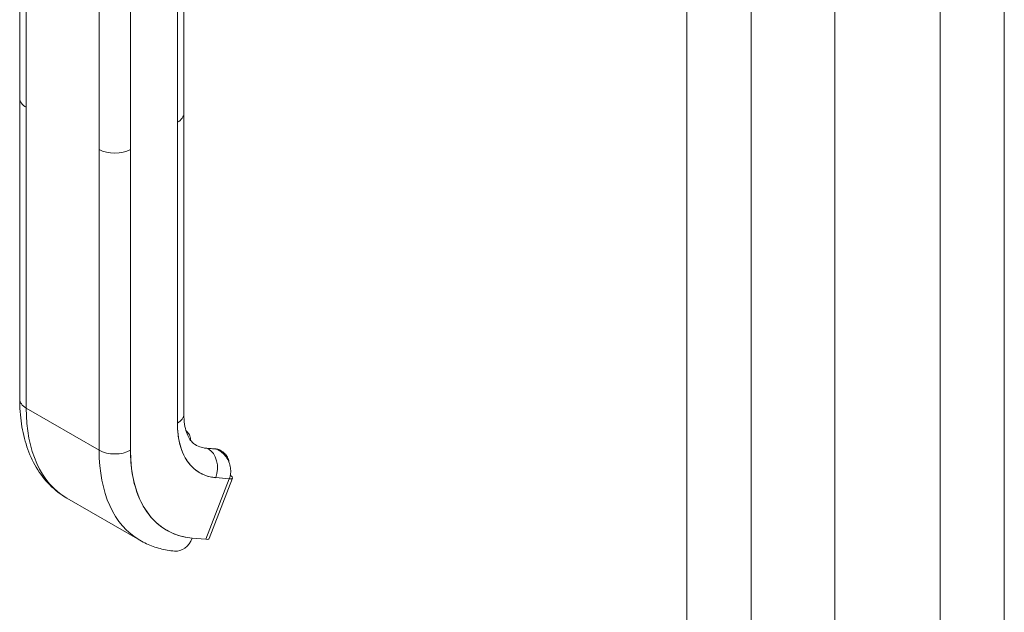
# Model space of a CAD drawing. Header units: inches. Extents: x 16 to 427, y 4 to 276.
# Tile 95 of 111: x 405.75 to 409.35, y 125.18 to 127.35. Entities that reach past the tile are written whole.
import ezdxf

# ---------------------------------------------------------------- set-up
doc = ezdxf.new("R2010")
doc.units = ezdxf.units.IN
doc.header["$LTSCALE"] = 26
doc.header["$MEASUREMENT"] = 0
doc.layers.add('Visible (ANSI)', color=7, linetype='Continuous', lineweight=5)
doc.layers.add('Visible Narrow (ANSI)', color=7, linetype='Continuous', lineweight=5)

msp = doc.modelspace()

# ---------------------------------------------------------------- linework, layer by layer
at = {"layer": 'Visible (ANSI)'}
for p, q in [((408.7267, 151.6227), (408.7267, 106.2769)), ((405.7485, 127.0628), (405.7485, 127.5802)), ((405.7722, 127.0958), (405.7722, 127.5472)), ((405.7722, 127.5472), (405.7722, 127.0299)), ((405.7722, 125.9301), (405.7722, 127.5472)), ((406.3482, 127.0079), (406.3482, 127.525)), ((406.3246, 127.4922), (406.3246, 125.8752)), ((406.3246, 126.9749), (406.3246, 127.4922)), ((406.0388, 126.8759), (406.0388, 127.3933)), ((406.1531, 127.3933), (406.1531, 126.8759)), ((405.7485, 127.0626), (405.7485, 125.9631)), ((405.7722, 127.0299), (405.7722, 125.9301)), ((406.3482, 127.0079), (406.3482, 125.9081)), ((406.3246, 125.8752), (406.3246, 126.9749)), ((406.0388, 126.8759), (406.0388, 125.7762)), ((406.0388, 125.7762), (406.0388, 126.8759)), ((406.1531, 126.8759), (406.1531, 125.7762)), ((406.1531, 125.7762), (406.1531, 126.8759)), ((406.0388, 125.7762), (405.7722, 125.9301)), ((405.7722, 125.9301), (406.0388, 125.7762)), ((406.3248, 125.861), (406.3248, 125.861)), ((406.3249, 125.8602), (406.3249, 125.8602)), ((406.3249, 125.8602), (406.3249, 125.8602)), ((406.3251, 125.855), (406.3251, 125.855)), ((406.3251, 125.855), (406.3251, 125.855)), ((406.3265, 125.8385), (406.3265, 125.8385)), ((406.345, 125.7656), (406.345, 125.7656)), ((406.4651, 125.7811), (406.4321, 125.784)), ((406.4354, 125.7829), (406.4684, 125.78)), ((406.436, 125.7826), (406.4354, 125.7829)), ((406.4684, 125.78), (406.4354, 125.7829)), ((406.469, 125.7797), (406.436, 125.7826)), ((406.436, 125.7826), (406.469, 125.7797)), ((406.469, 125.7797), (406.4684, 125.78)), ((406.4684, 125.78), (406.469, 125.7797)), ((406.4858, 125.7731), (406.4803, 125.7763)), ((406.3523, 125.7508), (406.3523, 125.7508)), ((406.3541, 125.7477), (406.3541, 125.7477)), ((406.3556, 125.745), (406.3556, 125.745)), ((406.5141, 125.6715), (406.4283, 125.4506)), ((406.4283, 125.4506), (406.5141, 125.6715)), ((406.4405, 125.4531), (406.5262, 125.6741)), ((406.4604, 125.6764), (406.4604, 125.6764)), ((406.4646, 125.676), (406.5141, 125.6715)), ((406.5141, 125.6715), (406.4646, 125.676)), ((405.9211, 125.6009), (406.1878, 125.4469)), ((406.107, 125.5219), (406.107, 125.5219)), ((406.4283, 125.4506), (406.3789, 125.4551))]:
    msp.add_line(p, q, dxfattribs=at)
for centre, major_axis, ratio, start_param, end_param in [((405.8293, 127.0629), (0.0808, 0), 0.577034, 2.35593, 2.355937), ((405.8293, 127.0628), (-0.0808, 0), 0.57756, 5.497969, 5.497976), ((405.8293, 127.0628), (-0.0808, 0), 0.57735, 0, 0.785382), ((405.8293, 127.0628), (-0.0808, 0), 0.57735, 0.000005, 0.785398), ((406.2674, 127.0079), (0.0808, 0), 0.57735, 5.497805, 6.283185), ((406.2674, 127.0079), (0.0808, 0), 0.57735, 5.497787, 6.283191), ((406.096, 126.9089), (-0.0808, 0), 0.57735, 0.785414, 2.356185), ((406.096, 126.9089), (0.0808, 0), 0.57735, 3.926991, 5.497787), ((405.8293, 125.9631), (-0.0808, 0), 0.57735, 0, 0.785398), ((405.8293, 125.9631), (-0.0808, 0), 0.57735, 0.000002, 0.785398), ((406.2808, 126.2238), (-0.3596, -0.6229), 0.57735, 5.497787, 6.283185), ((406.2808, 126.2238), (-0.3596, -0.6229), 0.57735, 5.497787, 6.283185), ((406.2674, 125.9081), (0.0808, 0), 0.57735, 5.497787, 6.283185), ((406.2674, 125.9081), (0.0808, 0), 0.57735, 5.49779, 6.283185), ((406.6046, 126.0368), (-0.198, -0.343), 0.57735, 5.497787, 6.544985), ((406.5474, 126.0698), (-0.1576, -0.273), 0.57735, 0, 0.261799), ((406.096, 125.8092), (-0.0808, 0), 0.57735, 0.785398, 2.356194), ((406.5474, 126.0698), (-0.3596, -0.6229), 0.57735, 5.497787, 6.283185), ((406.096, 125.8092), (0.0808, 0), 0.57735, 3.926991, 5.497784), ((406.5474, 126.0698), (-0.3596, -0.6229), 0.57735, 5.497787, 6.283185), ((406.6046, 126.0368), (-0.3192, -0.5529), 0.57735, 5.497787, 6.544985), ((406.431, 125.7714), (0.0011, 0.0126), 0.788675, 5.932306, 6.644975), ((406.4074, 125.709), (0.0072, 0.0805), 0.788675, 4.361512, 5.932306), ((406.4074, 125.709), (0.0072, 0.0805), 0.788675, 4.36151, 5.932306), ((406.4639, 125.7684), (0.0011, 0.0126), 0.788675, 5.932306, 6.283185), ((406.4639, 125.7684), (0.0011, 0.0126), 0.788675, 5.932306, 6.283185), ((406.4398, 125.7063), (0.0404, 0.07), 0.57735, 0, 0.261761), ((406.4398, 125.7063), (0.0404, 0.07), 0.57735, 0, 0.261799), ((406.4398, 125.7063), (0.0404, 0.07), 0.57735, 5.940813, 6.227269), ((406.4398, 125.7063), (0.0404, 0.07), 0.57735, 5.940764, 6.227269), ((406.476, 125.6935), (0.0502, -0.0195), 0.211325, 5.651284, 6.953328), ((406.2342, 126.0254), (-0.1959, -0.3393), 0.577351, 0.038297, 0.038298), ((406.3217, 125.488), (-0.0072, -0.0805), 0.788675, 0, 1.219914), ((406.3902, 125.4726), (0.0502, -0.0195), 0.211325, 5.651271, 6.283185)]:
    msp.add_ellipse(centre, major_axis=major_axis, ratio=ratio, start_param=start_param, end_param=end_param, dxfattribs=at)
for points, knots in [([(405.9211, 125.6009), (405.8981, 125.6142), (405.8769, 125.6307), (405.8393, 125.6687), (405.8229, 125.6903), (405.7951, 125.7371), (405.7838, 125.7624), (405.7659, 125.8157), (405.7593, 125.8438), (405.7506, 125.902), (405.7485, 125.9322), (405.7485, 125.9631)], [5.4977871, 5.4977871, 5.4977871, 5.4977871, 5.6548668, 5.6548668, 5.8119464, 5.8119464, 5.969026, 5.969026, 6.1261057, 6.1261057, 6.2831853, 6.2831853, 6.2831853, 6.2831853]), ([(406.3482, 125.9081), (406.3482, 125.8949), (406.3491, 125.8826), (406.3524, 125.8603), (406.3548, 125.8504), (406.3606, 125.8333), (406.364, 125.8261), (406.371, 125.8142), (406.3747, 125.8095), (406.3821, 125.802), (406.3858, 125.7992), (406.3898, 125.7968)], [0, 0, 0, 0, 0.1570796, 0.1570796, 0.3141593, 0.3141593, 0.4712389, 0.4712389, 0.6283185, 0.6283185, 0.7853982, 0.7853982, 0.7853982, 0.7853982]), ([(406.4646, 125.676), (406.4504, 125.6772), (406.4372, 125.6803), (406.4248, 125.6851), (406.4123, 125.69), (406.4007, 125.6967), (406.3902, 125.7051), (406.3796, 125.7135), (406.3702, 125.7235), (406.3621, 125.7351), (406.3539, 125.7467), (406.347, 125.7599), (406.3414, 125.7744), (406.3358, 125.7889), (406.3316, 125.8049), (406.3288, 125.8217), (406.326, 125.8385), (406.3246, 125.8563), (406.3246, 125.8752)], [0, 0, 0, 0, 0.166667, 0.166667, 0.166667, 0.333333, 0.333333, 0.333333, 0.5, 0.5, 0.5, 0.666667, 0.666667, 0.666667, 0.833333, 0.833333, 0.833333, 1, 1, 1, 1]), ([(406.3732, 125.8117), (406.3729, 125.8161), (406.3723, 125.8204), (406.3698, 125.8298), (406.3676, 125.8347), (406.3621, 125.8425), (406.3592, 125.8455), (406.3558, 125.848)], [3.2021774, 3.2021774, 3.2021774, 3.2021774, 3.403392, 3.403392, 3.6651914, 3.6651914, 3.8685143, 3.8685143, 3.8685143, 3.8685143]), ([(406.1531, 125.7762), (406.1531, 125.7457), (406.1554, 125.7171), (406.1599, 125.6899), (406.1645, 125.6627), (406.1713, 125.6371), (406.1803, 125.6137), (406.1893, 125.5903), (406.2005, 125.5692), (406.2136, 125.5505), (406.2267, 125.5318), (406.2419, 125.5155), (406.2588, 125.502), (406.2758, 125.4885), (406.2945, 125.4777), (406.3146, 125.4699), (406.3346, 125.462), (406.356, 125.4571), (406.3789, 125.4551)], [0, 0, 0, 0, 0.166667, 0.166667, 0.166667, 0.333333, 0.333333, 0.333333, 0.5, 0.5, 0.5, 0.666667, 0.666667, 0.666667, 0.833333, 0.833333, 0.833333, 1, 1, 1, 1]), ([(406.4651, 125.7811), (406.4661, 125.781), (406.4672, 125.7808), (406.4693, 125.7805), (406.4703, 125.7802), (406.4724, 125.7797), (406.4734, 125.7794), (406.4754, 125.7787), (406.4764, 125.7783), (406.4784, 125.7774), (406.4793, 125.7769), (406.4803, 125.7763)], [2.0943951, 2.0943951, 2.0943951, 2.0943951, 2.146755, 2.146755, 2.1991149, 2.1991149, 2.2514747, 2.2514747, 2.3038346, 2.3038346, 2.3561945, 2.3561945, 2.3561945, 2.3561945]), ([(406.469, 125.7797), (406.4757, 125.7766), (406.4819, 125.7726), (406.4876, 125.7679), (406.4932, 125.7632), (406.4983, 125.7577), (406.5026, 125.7517), (406.5069, 125.7458), (406.5104, 125.7393), (406.5131, 125.7326), (406.5158, 125.7259), (406.5177, 125.7189), (406.5187, 125.712), (406.5196, 125.705), (406.5197, 125.698), (406.5189, 125.6912), (406.5181, 125.6844), (406.5165, 125.6778), (406.5141, 125.6715)], [0, 0, 0, 0, 0.166667, 0.166667, 0.166667, 0.333333, 0.333333, 0.333333, 0.5, 0.5, 0.5, 0.666667, 0.666667, 0.666667, 0.833333, 0.833333, 0.833333, 1, 1, 1, 1]), ([(406.5139, 125.7306), (406.5131, 125.7361), (406.5116, 125.7413), (406.5094, 125.7463), (406.5071, 125.7518), (406.5039, 125.7569), (406.5, 125.7614), (406.4961, 125.7659), (406.4915, 125.7698), (406.4863, 125.7729), (406.481, 125.7759), (406.4753, 125.7782), (406.469, 125.7796)], [0.3512624, 0.3512624, 0.3512624, 0.3512624, 0.5, 0.5, 0.5, 0.6666667, 0.6666667, 0.6666667, 0.8333333, 0.8333333, 0.8333333, 0.9999627, 0.9999627, 0.9999627, 0.9999627]), ([(406.3145, 125.4076), (406.3056, 125.4084), (406.2966, 125.4095), (406.279, 125.4126), (406.2703, 125.4144), (406.253, 125.419), (406.2445, 125.4216), (406.2277, 125.4276), (406.2195, 125.4309), (406.2034, 125.4384), (406.1955, 125.4425), (406.1878, 125.4469)], [5.2359878, 5.2359878, 5.2359878, 5.2359878, 5.2883476, 5.2883476, 5.3407075, 5.3407075, 5.3930674, 5.3930674, 5.4454273, 5.4454273, 5.4977871, 5.4977871, 5.4977871, 5.4977871])]:
    msp.add_open_spline(points, degree=3, knots=knots, dxfattribs=at)
msp.add_open_spline([(406.0483, 125.6688), (406.0483, 125.6688), (406.0483, 125.6688), (406.0483, 125.6688)], degree=3, dxfattribs=at)
at = {"layer": 'Visible Narrow (ANSI)'}
for p, q in [((408.4207, 151.4461), (408.4207, 106.1002)), ((408.1859, 106.1784), (408.1859, 151.3679)), ((409.1109, 106.7503), (409.1109, 151.0936)), ((409.3456, 151.0936), (409.3456, 106.7503))]:
    msp.add_line(p, q, dxfattribs=at)

doc.saveas('drawing.dxf')
